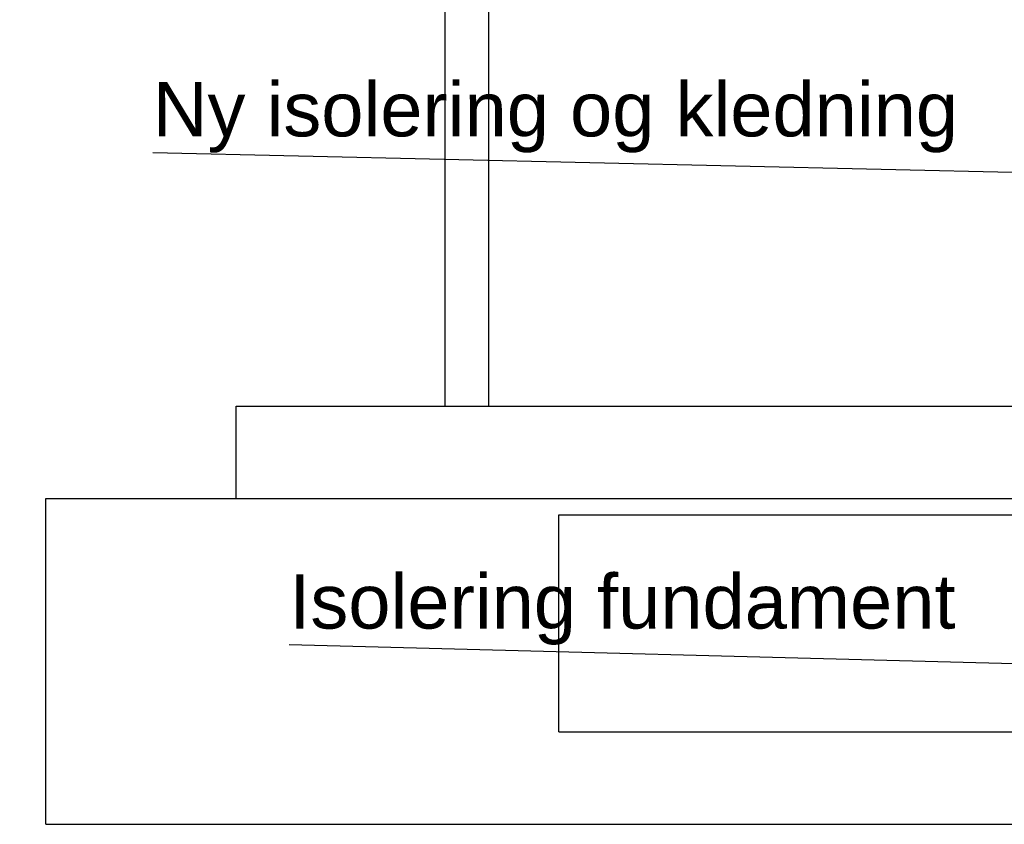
# Model space of a CAD drawing. Header units: millimetres. Extents: x -82116 to -58113, y 850 to 13065.
# Tile 3 of 78: x -80111 to -78298, y 3050 to 4532. Entities that reach past the tile are written whole.
import ezdxf

# ---------------------------------------------------------------- set-up
doc = ezdxf.new("R2010")
doc.units = ezdxf.units.MM
doc.header["$LTSCALE"] = 0.5
doc.header["$MEASUREMENT"] = 0
doc.linetypes.add('PLINE', pattern=[0])
for name, color, linetype in [('222- Søyler (Nye konstruksjoner)', 7, 'Continuous'), ('252- Gulv på grunn_ bunnplate(Nye konstruksjoner)', 7, 'Continuous'), ('832- Tekst bygning(Nye konstruksjoner)', 7, 'Continuous')]:
    doc.layers.add(name, color=color, linetype=linetype)
doc.styles.add('GENERATED_STYLE_2', font='arial.ttf')
doc.dimstyles.new('GENERATED_STYLE__1', dxfattribs={"dimtxt": 0.18, "dimasz": 182.4, "dimexe": 0.18, "dimexo": 0.0625, "dimgap": 0, "dimtad": 0, "dimtih": 1, "dimtoh": 1, "dimdec": 4, "dimzin": 0, "dimdsep": 46, "dimcen": 0.09, "dimadec": 0, "dimazin": 0, "dimtfac": 1, "dimtdec": 4, "dimtmove": 0, "dimatfit": 3, "dimldrblk": 'ARROWHEAD_5', "dimfxl": 1, "dimtolj": 1, "dimtzin": 0, "dimarcsym": 0})

# ---------------------------------------------------------------- blocks, each defined once
blk = doc.blocks.new('ARROWHEAD_5')
at = {"linetype": 'Continuous'}
blk.add_hatch(color=256, dxfattribs=at).paths.add_polyline_path([(-1, 0.2679), (0, 0), (-1, -0.2679)])
blk.add_line((0, 0), (-1, 0), dxfattribs=at)

msp = doc.modelspace()

# ---------------------------------------------------------------- linework, layer by layer
at = {"layer": '222- Søyler (Nye konstruksjoner)', "linetype": 'PLINE'}
for p, q in [((-79327.2, 3820), (-79327.2, 6420)), ((-79247.2, 3820), (-79247.2, 6420))]:
    msp.add_line(p, q, dxfattribs=at)
at = {"layer": '252- Gulv på grunn_ bunnplate(Nye konstruksjoner)', "linetype": 'PLINE'}
for p, q in [((-79712.5, 3650), (-79712.5, 3820)), ((-79712.5, 3820), (-78056.2, 3820)), ((-80062.5, 3050), (-80062.5, 3650)), ((-80062.5, 3650), (-78056.2, 3650)), ((-79118.2, 3620), (-77918.2, 3620)), ((-79118.2, 3220), (-79118.2, 3620)), ((-79118.2, 3220), (-77918.2, 3220)), ((-80062.5, 3050), (-77892.2, 3050))]:
    msp.add_line(p, q, dxfattribs=at)

# ---------------------------------------------------------------- texts
at = {"layer": '832- Tekst bygning(Nye konstruksjoner)', "linetype": 'Continuous', "char_height": 100, "attachment_point": 7, "style": 'GENERATED_STYLE_2'}
for s, insert in [('\\A1;{\\pql;\\fArial|b0|i0|c0|p0;\\W1.000000;Ny isolering\\fArial|b0|i0|c0|p0;\\W1.000000; og kledning}', (-79865.9, 4286.5)), ('\\A1;{\\pql;\\fArial|b0|i0|c0|p0;\\W1.000000;Isolering fundament}', (-79614.4, 3380.2))]:
    msp.add_mtext(s, dxfattribs=dict(at, insert=insert))

# ---------------------------------------------------------------- leaders
at = {"layer": '832- Tekst bygning(Nye konstruksjoner)', "linetype": 'PLINE', "annotation_type": 0, "has_hookline": 1, "hookline_direction": 1}
for points, text_width in [([(-77877.2, 4241), (-79865.9, 4286.5)], 1461.8), ([(-77877.2, 3334.7), (-79614.4, 3380.2)], 1211.8)]:
    msp.add_leader(points, dimstyle='GENERATED_STYLE__1', dxfattribs=dict(at, text_width=text_width))

doc.saveas('drawing.dxf')
